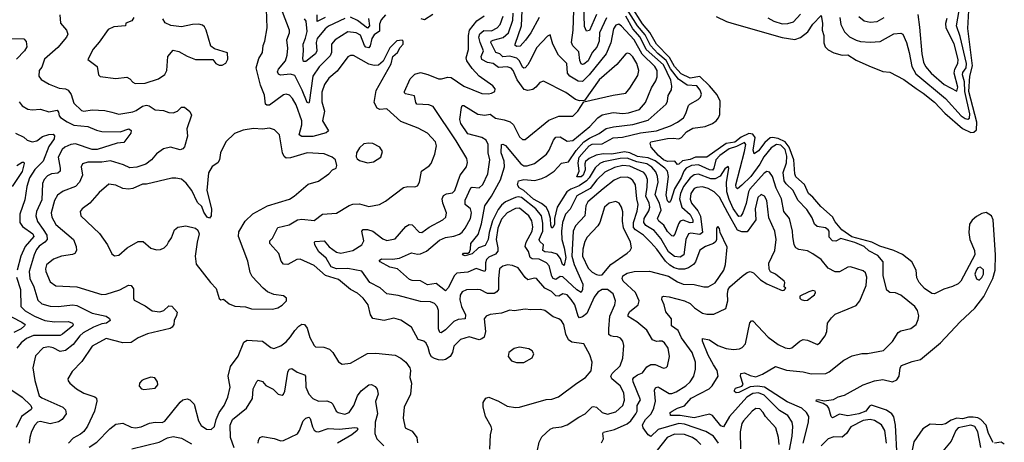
# Model space of a CAD drawing. Extents: x 2143765 to 2212931, y 878955 to 1017455.
# Tile 10 of 256: x 2152546 to 2159595, y 885991 to 889019. Entities that reach past the tile are written whole.
import ezdxf

# ---------------------------------------------------------------- set-up
doc = ezdxf.new("R2010")
doc.units = 0

msp = doc.modelspace()

# ---------------------------------------------------------------- linework, layer by layer
at = {"layer": '0CON20XD'}
for points in [[(2155912.1, 885942.1), (2155917.5, 886045), (2155927.1, 886085), (2155921.4, 886105), (2155880.9, 886175), (2155863.6, 886245), (2155864.5, 886275.5), (2155882.4, 886307.6), (2155905, 886315.5), (2155975, 886286.7), (2156035, 886251.1), (2156095, 886240), (2156125, 886243.6), (2156315, 886296.9), (2156355, 886299.4), (2156403.7, 886316.3), (2156533.8, 886413.8), (2156597.5, 886455), (2156636.3, 886503.7), (2156645.7, 886565.7), (2156627.2, 886617.2), (2156585, 886695.8), (2156498.5, 886708.5), (2156474.7, 886724.7), (2156455.9, 886765), (2156441.1, 886835), (2156425, 886862), (2156406.7, 886875), (2156365, 886890), (2156305, 886934.4), (2156275, 886943.6), (2156205, 886940), (2156165, 886944.4), (2156085, 886932), (2156055, 886937.1), (2155995, 886917.5), (2155915, 886906.9), (2155885, 886894.2), (2155871.9, 886875), (2155881.2, 886785), (2155870.4, 886745), (2155855, 886732), (2155835, 886726), (2155763.7, 886746.3), (2155702.7, 886727.3), (2155655, 886679.2), (2155643.8, 886635), (2155627.5, 886605), (2155595, 886583.8), (2155575, 886578.9), (2155545, 886582), (2155515, 886590.8), (2155495, 886604.4), (2155481.8, 886625), (2155470.9, 886670.9), (2155455, 886702.5), (2155440, 886715), (2155398.8, 886728.8), (2155351.2, 886815), (2155275.5, 886865.5), (2155225, 886880), (2155155, 886864.5), (2155075, 886877.8), (2155057.1, 886905), (2155041.1, 886975), (2155004.5, 887025), (2154965, 887058.8), (2154914.2, 887085), (2154827.7, 887157.7), (2154736.1, 887186.1), (2154655, 887258.1), (2154555, 887302.9), (2154529.8, 887300.2), (2154465, 887264.5), (2154435, 887267.1), (2154417.9, 887287.9), (2154400.9, 887345), (2154336.9, 887415), (2154338.1, 887435), (2154356.5, 887453.5), (2154395, 887530.4), (2154475, 887550.4), (2154534.2, 887585.8), (2154565, 887590.3), (2154655, 887580.6), (2154713, 887627), (2154815, 887632.9), (2154905, 887688.9), (2154932, 887698), (2154979.1, 887699.1), (2155045, 887681.9), (2155122.5, 887695), (2155165, 887719.2), (2155293.2, 887816.8), (2155325, 887822.9), (2155375, 887821.2), (2155395, 887828.8), (2155409.4, 887855), (2155422, 887935), (2155477.4, 887972.6), (2155490.9, 887989.1), (2155517.8, 888055), (2155530.9, 888115), (2155523.6, 888145), (2155465, 888206.7), (2155398.9, 888241.1), (2155275, 888290.5), (2155175, 888379.4), (2155125, 888375.7), (2155104.3, 888384.3), (2155082.9, 888425), (2155097, 888513), (2155205, 888702.5), (2155217.5, 888755), (2155250, 888785), (2155269.5, 888820.5), (2155292.5, 888845), (2155292.5, 888865), (2155285, 888872.5), (2155245, 888867.5), (2155195, 888818.8), (2155148.8, 888721.2), (2155115.6, 888694.4), (2155085, 888691.5), (2155045, 888701.5), (2154935, 888763.1), (2154915, 888763.3), (2154895, 888752.2), (2154818.6, 888651.4), (2154760.3, 888599.7), (2154728.1, 888555), (2154709, 888501), (2154708.1, 888431.9), (2154729.5, 888365), (2154714.7, 888295), (2154757.3, 888222.7), (2154741.3, 888208.7), (2154645, 888182.8), (2154565, 888182.8), (2154546.5, 888195), (2154566.2, 888265), (2154565.3, 888295), (2154525, 888408.9), (2154499.1, 888455), (2154477.4, 888477.4), (2154455, 888484.5), (2154435, 888480), (2154335, 888406.4), (2154316.4, 888406.4), (2154306.9, 888415), (2154298.1, 888478.1), (2154269.6, 888549.6), (2154238.7, 888675), (2154258.5, 888741.5), (2154284.4, 888785), (2154288.5, 888835), (2154301.1, 888865), (2154318.7, 888961.3), (2154312.5, 889095)], [(2155165.6, 889054.4), (2155135, 889018.5), (2155122.8, 888987.2), (2155122.4, 888937.6), (2155085, 888910.6), (2155066.1, 888885), (2155055, 888831.2), (2155045, 888818.2), (2155025, 888823.5), (2155015, 888834.1), (2154985, 888908.2), (2154955, 888925.9), (2154895, 888931.6), (2154804.8, 888875.2), (2154778.5, 888845), (2154779.2, 888785), (2154770, 888760), (2154689, 888681), (2154645.3, 888615), (2154618.1, 888425), (2154615, 888420), (2154603.6, 888426.4), (2154568.9, 888515), (2154515, 888618.9), (2154485, 888629.5), (2154412.6, 888622.6), (2154398.3, 888628.3), (2154391.1, 888645), (2154398.9, 888665), (2154449.1, 888725), (2154462.2, 888765), (2154465.3, 888815), (2154458, 888875), (2154477.3, 888925), (2154478.2, 888945), (2154427.9, 889075)], [(2157098.5, 886381.5), (2157115, 886387.7), (2157125, 886384.5), (2157195, 886340), (2157215, 886340.7), (2157245, 886352.2), (2157315, 886395.4), (2157346.4, 886423.7), (2157373.3, 886465), (2157384.5, 886515), (2157383.6, 886566.4), (2157360.4, 886635), (2157285, 886739.5), (2157261.2, 886791.2), (2157213.6, 886825), (2157212.1, 886875), (2157172.5, 886925), (2157160.6, 886975), (2157142.5, 887015), (2157145, 887032.5), (2157155, 887037.5), (2157195, 887034.3), (2157305, 887004.7), (2157345, 886986.2), (2157377.5, 886955), (2157435, 886916.9), (2157465, 886908.2), (2157515, 886910), (2157601.1, 886948.9), (2157616.5, 887005), (2157612.7, 887055), (2157617.9, 887085), (2157628.9, 887105), (2157664.7, 887135.3), (2157717.4, 887182.6), (2157755, 887208), (2157775, 887213.8), (2157800, 887205), (2157850, 887155), (2157895, 887126.2), (2158005, 887080), (2158018.3, 887081.7), (2158030, 887095), (2158020, 887105), (2158023.3, 887135), (2158018, 887145), (2157956.7, 887195), (2157922.2, 887212.2), (2157910.9, 887230.9), (2157909.5, 887275), (2157953.1, 887365), (2157962.5, 887445), (2157951.2, 887505), (2157909.8, 887599.8), (2157895.4, 887724.6), (2157878.1, 887755), (2157855, 887765.6), (2157831.2, 887745), (2157812, 887665), (2157816.8, 887585), (2157755, 887499.7), (2157715, 887499.6), (2157685, 887511.9), (2157615.8, 887635), (2157555, 887748.2), (2157518.5, 887785), (2157475, 887808.9), (2157435, 887821.1), (2157395, 887818), (2157375, 887808.9), (2157349.7, 887775), (2157345, 887733.8), (2157355.9, 887705), (2157400.5, 887650.5), (2157420.5, 887610.5), (2157435.2, 887495), (2157415, 887481.2), (2157351.3, 887488.7), (2157335, 887484.6), (2157314.8, 887445), (2157300, 887335), (2157275, 887318.4), (2157235, 887323.4), (2157191.3, 887355), (2157135, 887452.5), (2157088.8, 887508.8), (2157028.7, 887545), (2157014.3, 887565), (2157016, 887595), (2157050.7, 887649.3), (2157057.9, 887675), (2157052.1, 887705), (2157028.7, 887755), (2157038.6, 887818.6), (2157040.7, 887875), (2157029, 887905), (2157013.5, 887925), (2156915, 887970.5), (2156865, 887974.8), (2156805, 887960.7), (2156735, 887925.7), (2156679.1, 887870.9), (2156629.5, 887810.5), (2156533.8, 887756.2), (2156487.3, 887662.7), (2156454.2, 887625.8), (2156431.8, 887565), (2156424, 887505), (2156427.5, 887445), (2156444.9, 887385), (2156455.9, 887314.2), (2156445, 887257.1), (2156431.2, 887265), (2156418.8, 887308.8), (2156395, 887338), (2156355, 887351.7), (2156305, 887354.8), (2156291.8, 887365), (2156295.3, 887405), (2156269.6, 887429.6), (2156265.3, 887445), (2156290.3, 887505), (2156292, 887562), (2156281.1, 887615), (2156242.2, 887665), (2156137.6, 887745), (2156115, 887750.3), (2156095, 887745.4), (2156025, 887714.8), (2155995, 887690.5), (2155970.4, 887659.6), (2155931, 887579), (2155906.5, 887493.5), (2155900.3, 887445), (2155878.7, 887401.3), (2155831.4, 887385), (2155785, 887341.9), (2155735, 887328), (2155716.7, 887335), (2155724.5, 887345.5), (2155755, 887346.7), (2155766.1, 887353.9), (2155774.2, 887375), (2155775.4, 887415), (2155828.7, 887481.3), (2155853.4, 887556.6), (2155876.5, 887685), (2155924.6, 887755.4), (2155989.3, 887870.7), (2156016.8, 887965), (2156013.7, 888005), (2155993.5, 888065), (2155995.4, 888124.6), (2156005, 888128.5), (2156025, 888117.7), (2156135, 887986.7), (2156155, 887972), (2156178.9, 887971.1), (2156232.3, 887987.7), (2156317.8, 888055), (2156337.7, 888085), (2156368, 888155), (2156385, 888177.1), (2156415, 888180.7), (2156465, 888149.7), (2156505, 888153.8), (2156627.8, 888255), (2156685, 888316.7), (2156715, 888337.5), (2156795, 888353.8), (2156865, 888347.6), (2156905, 888350.8), (2156983.3, 888376.7), (2157025.4, 888425), (2157068.2, 888531.8), (2157099.4, 888580.6), (2157110.5, 888609.5), (2157108.7, 888655), (2157092, 888685), (2157002.8, 888772.8), (2156945, 888873.8), (2156855, 888973.1), (2156835, 888986.1), (2156815, 888980), (2156797.6, 888955), (2156777.1, 888852.9), (2156745.8, 888774.2), (2156623.8, 888625), (2156575, 888576.7), (2156545, 888577.8), (2156485.8, 888615.8), (2156467.5, 888635), (2156462.1, 888705), (2156404.5, 888765), (2156362.2, 888845), (2156345, 888911.2), (2156325, 888900.8), (2156245, 888818.2), (2156206.6, 888735), (2156185, 888695.4), (2156165, 888673.5), (2156155, 888670.9), (2156145, 888680), (2156125.4, 888725.4), (2156105, 888744.3), (2156055, 888758.3), (2156005, 888754.3), (2155983.8, 888775), (2155955, 888785.4), (2155919, 888855), (2155921.2, 888865), (2155935, 888873.3), (2156007.5, 888892.5), (2156045, 888926.1), (2156076.2, 889015), (2156078.3, 889065)], [(2156264.8, 889035), (2156205, 888925.8), (2156167, 888873), (2156129.2, 888830.8), (2156105, 888826.5), (2156093.3, 888835), (2156092.2, 888845), (2156137.5, 888975), (2156142.6, 889085)], [(2156746.5, 889033.5), (2156697.7, 888925), (2156694.8, 888865), (2156678.4, 888821.6), (2156645, 888783.8), (2156615, 888725.3), (2156585, 888701.3), (2156575, 888697.9), (2156565, 888703.1), (2156556.6, 888726.6), (2156549.4, 888789.4), (2156505, 888831.8), (2156497.2, 888855), (2156508.2, 888945), (2156512.5, 889085)], [(2158154.7, 885985), (2158193.9, 886135), (2158196.5, 886175), (2158180, 886205), (2158145, 886235.2), (2158040.5, 886280.5), (2157877.1, 886387.1), (2157827, 886393), (2157775, 886388.3), (2157695, 886346.8), (2157675, 886344.7), (2157664.6, 886355), (2157662.7, 886365), (2157670.8, 886379.2), (2157717, 886393), (2157724.5, 886405), (2157707.1, 886465), (2157710, 886485), (2157735, 886489.1), (2157775, 886470.3), (2157815, 886461.1), (2157865, 886480.5), (2157955.8, 886534.2), (2158035, 886507.2), (2158155, 886496.5), (2158212.4, 886482.4), (2158316.7, 886485), (2158340.8, 886495), (2158445, 886580.6), (2158505, 886610), (2158575, 886627.5), (2158615, 886627.5), (2158731.2, 886648.8), (2158795, 886712.5), (2158835, 886778.6), (2158855, 886790), (2158925, 886805.7), (2158962.9, 886835), (2158979.5, 886870.5), (2158982.8, 886897.2), (2158972.7, 886935), (2158955, 886963.5), (2158855, 887046.2), (2158815, 887062.2), (2158775, 887065.7), (2158755, 887081.2), (2158726.7, 887185), (2158728.4, 887285), (2158689.6, 887329.6), (2158625, 887362.9), (2158590.7, 887395), (2158525, 887422.9), (2158425, 887450.3), (2158388.5, 887431.5), (2158365, 887434.3), (2158342, 887462), (2158341.1, 887505), (2158335, 887514.2), (2158315, 887528.6), (2158255, 887538.1), (2158235, 887554.2), (2158219.1, 887599.1), (2158180.4, 887660.4), (2158116.4, 887726.4), (2158082.8, 887795), (2158033.7, 887843.7), (2158020, 887865), (2158012.7, 887925), (2158035, 887992.5), (2158037.7, 888042.3), (2158025, 888090), (2157995, 888121.1), (2157965, 888124.8), (2157925, 888102.2), (2157872.4, 888037.6), (2157844.8, 887985), (2157779.5, 887895), (2157716.4, 887833.6), (2157685, 887807.5), (2157675, 887817.5), (2157672.4, 887835), (2157735.9, 888075.9), (2157744.1, 888125), (2157735, 888139.6), (2157678.7, 888111.3), (2157625, 888092.9), (2157559.2, 888045), (2157530.2, 888015), (2157515.7, 887955), (2157505, 887941), (2157485, 887942.7), (2157405, 887980.3), (2157355, 887974.2), (2157316.8, 887955), (2157301.5, 887935), (2157281.7, 887885), (2157232.8, 887807.2), (2157207.4, 887722.6), (2157195, 887709.5), (2157185, 887721.1), (2157173.1, 887765), (2157192, 887895), (2157183, 887933), (2157164.4, 887954.4), (2157095, 888007.6), (2157045, 888030), (2157005, 888034.2), (2156969.3, 888039.3), (2156915, 888064.9), (2156875, 888072.5), (2156785, 888054.9), (2156722.9, 888057.1), (2156672.3, 888047.7), (2156624.2, 888025.8), (2156597.5, 888002.5), (2156592.7, 887987.3), (2156595, 887943.3), (2156580.7, 887905), (2156565, 887894.4), (2156533.6, 887893.6), (2156550.4, 887935), (2156544.8, 887994.8), (2156551.7, 888035), (2156624, 888115), (2156645, 888126.2), (2156715, 888128.7), (2156795, 888173.4), (2156861.4, 888178.6), (2156990.6, 888209.4), (2157105, 888223.2), (2157205, 888259.2), (2157254.4, 888285.6), (2157298.8, 888315), (2157315, 888346.2), (2157335, 888403.8), (2157344.4, 888415), (2157402.7, 888447.3), (2157419.5, 888465), (2157426.1, 888485), (2157417.8, 888515), (2157395, 888544.6), (2157325, 888549.8), (2157262.8, 888592.8), (2157206, 888666), (2157175, 888727.4), (2157115, 888775.9), (2157061.6, 888835), (2157025, 888910.7), (2156969.3, 888975), (2156895, 889093.3)], [(2156675, 889057.3), (2156625, 888942.5), (2156605, 888936.7), (2156590.8, 888970.8), (2156584.8, 889125)], [(2158805, 887365.4), (2158705, 887397.3), (2158646, 887426), (2158503, 887463), (2158432.5, 887512.5), (2158385, 887571.3), (2158365.7, 887605.7), (2158280.6, 887680.6), (2158225, 887747), (2158192.4, 887775), (2158165, 887837.4), (2158102.9, 887892.9), (2158095.7, 887915), (2158088.7, 888015), (2158053.7, 888105), (2158025, 888144.7), (2157975, 888168.5), (2157935, 888175.8), (2157918.3, 888171.7), (2157881.2, 888138.8), (2157835, 888079.1), (2157805, 888058.6), (2157797, 888085), (2157812.5, 888175), (2157795, 888199.3), (2157765, 888204.3), (2157712.3, 888177.7), (2157665, 888140.8), (2157605, 888131.5), (2157465, 888033.7), (2157385, 888033.2), (2157345, 888018.1), (2157291.7, 888008.3), (2157265, 887983.9), (2157255, 887981.9), (2157235.3, 888005.3), (2157185, 888003.2), (2157156.1, 888015), (2157120.3, 888045), (2157067.5, 888105), (2157058.6, 888135), (2157064.8, 888145.2), (2157185, 888168), (2157225, 888171.1), (2157265, 888165.9), (2157285, 888176.2), (2157320.8, 888215), (2157365, 888242.6), (2157454.2, 888255), (2157505.5, 888275), (2157531.1, 888295), (2157548.5, 888315), (2157559.5, 888340.5), (2157561.3, 888435), (2157540.1, 888480.1), (2157485, 888545.2), (2157415, 888613.3), (2157345, 888600), (2157282.2, 888632.2), (2157235.1, 888685), (2157197.8, 888747.8), (2157104.9, 888845), (2157058.2, 888928.2), (2157005, 888988.8), (2156925, 889114.5)], [(2157532.9, 889042.9), (2157606.8, 889006.8), (2157644.7, 888995.3), (2158005, 888892.4), (2158095, 888878.1), (2158137.1, 888892.9), (2158187.7, 888932.3), (2158225, 888988.1), (2158285, 889050), (2158293.6, 888995), (2158291.1, 888945), (2158303.6, 888905), (2158303.7, 888853.7), (2158312.2, 888825), (2158333.1, 888803.1), (2158375, 888782), (2158435, 888764.6), (2158475, 888767.8), (2158535, 888730.4), (2158625, 888688.1), (2158725, 888648.1), (2158775, 888644.3), (2158875, 888590.9), (2158964.1, 888525.9), (2159014, 888494), (2159095, 888429.3), (2159168.7, 888348.7), (2159295, 888240.6), (2159355, 888211.7), (2159377, 888213), (2159395, 888230.8), (2159398.4, 888285), (2159342.2, 888505), (2159347.9, 888615), (2159367.6, 888687.6), (2159333.1, 888956.9), (2159340.9, 889085)], [(2158416.5, 889035), (2158425.3, 888985), (2158451.7, 888931.7), (2158487.6, 888897.6), (2158535, 888871.8), (2158565, 888863.9), (2158635, 888859.2), (2158705.9, 888864.1), (2158805, 888918.1), (2158855, 888922.9), (2158867.5, 888915), (2158895.8, 888855.8), (2158913.6, 888785), (2158932, 888685), (2158961.2, 888631.2), (2159173.7, 888453.7), (2159285, 888329.8), (2159315, 888310.2), (2159335, 888306.9), (2159345, 888312.9), (2159347.6, 888345), (2159313.1, 888505), (2159311.1, 888575), (2159294.6, 888625), (2159298.3, 888641.7), (2159321.9, 888675), (2159323.6, 888705), (2159278.7, 888898.7), (2159251.7, 888975), (2159270.8, 889085)], [(2152834, 889055), (2152838.8, 888995), (2152882.5, 888945), (2152890, 888915), (2152880.8, 888895), (2152820.1, 888819.9), (2152725, 888735.6), (2152705, 888678.8), (2152686, 888655), (2152684, 888615), (2152700.9, 888590.9), (2152757.3, 888557.3), (2152828.8, 888528.8), (2152875, 888523.8), (2152894.1, 888514.1), (2152914.2, 888484.2), (2152935, 888422.2), (2152988.5, 888368.5), (2153005, 888362.9), (2153065, 888372.8), (2153155, 888368.5), (2153206.3, 888356.3), (2153255, 888342.7), (2153355, 888360), (2153380.3, 888369.7), (2153425, 888400.8), (2153455, 888407.9), (2153472.6, 888402.6), (2153515, 888373.6), (2153575, 888368.2), (2153615, 888354.5), (2153645, 888352.1), (2153675.4, 888364.6), (2153705, 888392), (2153725, 888392.5), (2153765, 888362), (2153775.7, 888335), (2153743.4, 888236.6), (2153746.9, 888185), (2153725, 888108.8), (2153715, 888094.2), (2153695, 888086.9), (2153625, 888105.6), (2153575, 888092.9), (2153525, 888059.2), (2153490.8, 888015), (2153450, 887985), (2153385, 887962.3), (2153335, 887958.8), (2153289.9, 887979.9), (2153197.4, 888007.4), (2153135, 887999.1), (2153035, 887997.9), (2152995, 887985.7), (2152987.1, 887965), (2152995.6, 887905), (2152974.7, 887855.3), (2152945, 887823.8), (2152858.3, 887791.7), (2152817, 887763), (2152795, 887724.2), (2152770.6, 887635), (2152776.7, 887605), (2152805, 887550.8), (2152931.4, 887445), (2152950, 887395), (2152952, 887365), (2152941.2, 887345), (2152925, 887335.7), (2152845, 887324.5), (2152787.3, 887302.7), (2152738.3, 887261.7), (2152730.8, 887235), (2152733.8, 887215), (2152765, 887140.8), (2152805, 887112.5), (2152955, 887105.5), (2153135, 887050), (2153165, 887052.9), (2153264.2, 887084.2), (2153325, 887118), (2153345, 887113.8), (2153361.7, 887091.7), (2153360, 887025), (2153365, 887008.8), (2153445, 886969.2), (2153495, 886932.9), (2153550, 886925), (2153577.5, 886935), (2153615, 886970), (2153635, 886966.7), (2153673.6, 886923.6), (2153669.5, 886900.5), (2153651.2, 886865), (2153650, 886835), (2153638.8, 886815), (2153624.3, 886805.7), (2153460.9, 886769.1), (2153395, 886738.5), (2153345, 886706.5), (2153285, 886704.4), (2153165, 886734.2), (2153065, 886679.2), (2152989.9, 886570.1), (2152920.9, 886499.1), (2152891.4, 886445), (2152892.4, 886432.4), (2152904, 886415), (2152953.1, 886373.1), (2153005, 886343.5), (2153085, 886317.8), (2153096.2, 886306.2), (2153098.5, 886285), (2153082.8, 886215), (2153032.6, 886107.4), (2153005, 886069.2), (2152981.2, 886048.8), (2152928.9, 886021.1), (2152895, 885984.3)], [(2153364, 889035), (2153348.7, 889011.3), (2153306.7, 888995), (2153302.5, 888975), (2153220.8, 888969.2), (2153179.8, 888950.2), (2153115, 888857.5), (2153071.1, 888808.9), (2153033.3, 888735), (2153101.4, 888685), (2153110, 888625), (2153121.2, 888611.2), (2153235, 888596.9), (2153313, 888607), (2153335, 888595.7), (2153355, 888572.5), (2153372.6, 888562.6)], [(2153372.6, 888562.6), (2153445, 888563.3), (2153540, 888595), (2153585, 888626), (2153599.4, 888655), (2153606.7, 888755), (2153645, 888800), (2153685, 888792.5), (2153745, 888758), (2153805, 888734), (2153930, 888735), (2153950, 888705), (2153975, 888694), (2153996.4, 888693.6), (2154023, 888707), (2154036.1, 888736.1), (2154033, 888783), (2153941.2, 888811.2), (2153915, 888830), (2153881.4, 888945), (2153868.8, 888968.8), (2153855, 888980), (2153827.6, 888987.6), (2153784.5, 888985.5), (2153705, 888968.6), (2153628.3, 888978.3), (2153586.8, 888996.8), (2153570.6, 889025)], [(2154875, 889028.9), (2154755.9, 888974.1), (2154732.4, 888955), (2154676.7, 888885), (2154668.6, 888855), (2154672.6, 888795), (2154663.1, 888775), (2154595, 888719.5), (2154578.9, 888718.9), (2154572.2, 888742.2), (2154578.4, 888795), (2154575.3, 888845), (2154592, 888888), (2154604.1, 888935), (2154598.2, 889008.2), (2154585.8, 889025.8)], [(2156253.3, 885935), (2156265, 885992.2), (2156285, 886030.8), (2156345, 886085.7), (2156365, 886095.5), (2156425, 886101.1), (2156465, 886117.1), (2156548, 886172), (2156595, 886194.3), (2156645, 886244.4), (2156655, 886247.8), (2156675, 886241.8), (2156715.3, 886205.3), (2156755, 886192.9), (2156815, 886210.4), (2156863.6, 886255), (2156876.6, 886293.4), (2156870.7, 886345), (2156845.3, 886395), (2156785.4, 886445), (2156779.1, 886465), (2156787.7, 886485), (2156845, 886538.8), (2156862.9, 886595), (2156871.1, 886685), (2156864.3, 886715), (2156847.7, 886737.7), (2156825, 886747.3), (2156795, 886749.2), (2156775, 886752.9), (2156765, 886762.5), (2156763.5, 886805), (2156772.1, 886895), (2156807.3, 886975), (2156812.3, 887005), (2156794, 887054), (2156755, 887086), (2156715, 887085.8), (2156685, 887065.8), (2156659.8, 887030.2), (2156605.3, 886915), (2156575, 886889.6), (2156555, 886883.1), (2156545, 886896), (2156521.1, 886975), (2156495, 887015.4), (2156465, 887047.3), (2156435, 887055.3), (2156405, 887039.3), (2156385, 887039.6), (2156352.3, 887072.3), (2156305.2, 887095.2), (2156245, 887164.2), (2156232.7, 887167.3), (2156185, 887155.8), (2156165, 887172.5), (2156115, 887241.5), (2156075, 887258.8), (2156038.3, 887261.7), (2156005, 887252.2), (2155981.9, 887235), (2155973.3, 887165), (2155973, 887087), (2155961.7, 887068.3), (2155941.9, 887058.1), (2155895, 887057.4), (2155845, 887084.6), (2155825, 887087.2), (2155745, 887082.8), (2155715, 887069.2), (2155699.4, 887045), (2155698.1, 887011.9), (2155708.8, 886965), (2155738.9, 886905), (2155736.5, 886875), (2155685, 886870.7), (2155655, 886857.4), (2155595, 886796.1), (2155564.5, 886774.5), (2155555, 886778), (2155544.7, 886805), (2155544.3, 886935), (2155534.8, 886964.8), (2155515, 886986.4), (2155487.1, 886997.1), (2155415, 886999.5), (2155255, 887042.6), (2155175, 887053.9), (2155127.8, 887097.8), (2155053.5, 887135), (2154995, 887217.1), (2154895, 887237.4), (2154814.4, 887235), (2154775, 887247.3), (2154740.5, 887310.5), (2154687.2, 887355), (2154658.5, 887405), (2154655.8, 887424.2), (2154660.9, 887429.1), (2154725, 887434.4), (2154761, 887391), (2154815, 887354.1), (2154845, 887345.3), (2154930, 887365), (2154995.5, 887405), (2155009.6, 887435), (2154994.5, 887505), (2155005, 887516.9), (2155035, 887516.2), (2155074.8, 887504.8), (2155145, 887448.5), (2155175, 887436.5), (2155235, 887450), (2155311.5, 887538.5), (2155335, 887552.5), (2155355, 887548.6), (2155405, 887495.7), (2155425, 887495.6), (2155476.9, 887533.1), (2155575.7, 887585), (2155596.9, 887605), (2155601.1, 887635), (2155575.3, 887705), (2155571.5, 887735), (2155579.7, 887760.3), (2155602.3, 887772.3), (2155645, 887777.8), (2155661.8, 887795), (2155700.4, 887905), (2155744.3, 887965), (2155751.1, 887995), (2155746.9, 888025), (2155670.9, 888150.9), (2155506.3, 888396.3), (2155475, 888410), (2155390, 888415), (2155381.1, 888425), (2155373.2, 888473.2), (2155308.9, 888488.9), (2155300.8, 888495), (2155300, 888505), (2155341.8, 888595), (2155375, 888630), (2155415, 888640.4), (2155467.4, 888627.4), (2155545, 888595.3), (2155565, 888594.6), (2155611.7, 888608.3), (2155636.2, 888606.2), (2155725, 888543.8), (2155855, 888490.6), (2155902.3, 888487.7), (2155925, 888493.8), (2155947.5, 888505), (2155950, 888525), (2155933.8, 888545), (2155835, 888614.3), (2155785, 888669.2), (2155747.5, 888725), (2155742.9, 888745), (2155760, 888805), (2155759.1, 888905), (2155767.5, 888945), (2155818.3, 889011.7), (2155872.4, 889047.6)], [(2154733.1, 889035), (2154675, 889007.5), (2154676.6, 889055)], [(2155042.2, 889027.8), (2155049.4, 888975), (2155035, 888958.2), (2154965, 889014.4), (2154915, 889037.6)], [(2156723.5, 887806.5), (2156612.5, 887715), (2156598.9, 887685), (2156590.9, 887615), (2156525, 887542.5), (2156508.9, 887505), (2156499, 887325), (2156514.8, 887265), (2156577, 887125), (2156574.8, 887085.2), (2156565, 887064.5), (2156535, 887084.8), (2156435, 887175.7), (2156415, 887179.4), (2156385, 887157.2), (2156364.9, 887164.9), (2156355, 887180.6), (2156335.8, 887255.8), (2156316.6, 887276.6), (2156264, 887304), (2156215, 887306.7), (2156201.1, 887315), (2156187.8, 887357.8), (2156164.8, 887395), (2156173.2, 887425), (2156213.8, 887505), (2156218.6, 887535), (2156211.5, 887578.5), (2156190.9, 887615), (2156125, 887667.9), (2156095, 887666.3), (2156035, 887635.7), (2155995, 887590.6), (2155968.2, 887525), (2155956.7, 887445), (2155970.3, 887385), (2155968.4, 887361.6), (2155951.6, 887338.4), (2155905, 887317.1), (2155888.9, 887301.1), (2155881.9, 887278.1), (2155881.7, 887228.3), (2155875.5, 887215), (2155815, 887237.3), (2155755, 887211.2), (2155675, 887203.6), (2155655.7, 887184.3), (2155615, 887100), (2155595, 887076.2), (2155528.5, 887128.5), (2155465, 887119.1), (2155415, 887147.3), (2155355, 887150), (2155336.5, 887156.5), (2155250.9, 887235), (2155194.9, 887244.9), (2155125.8, 887285), (2155120, 887295), (2155136.7, 887305), (2155215, 887303.5), (2155265, 887310), (2155352.2, 887347.8), (2155395, 887338.2), (2155415, 887342), (2155458.2, 887361.8), (2155550.5, 887439.5), (2155595, 887459.5), (2155655, 887468.6), (2155695, 887483.6), (2155715, 887497.5), (2155735.9, 887525), (2155772.8, 887595), (2155780.6, 887635), (2155774.7, 887665), (2155735.7, 887695.7), (2155736.1, 887725), (2155775, 887814.5), (2155785, 887819.6), (2155834.7, 887815.3), (2155862, 887838), (2155896.9, 887915), (2155911.4, 888015), (2155899.7, 888065), (2155900, 888125), (2155885.3, 888155), (2155855, 888175.6), (2155755, 888200.5), (2155704.8, 888274.8), (2155697.1, 888305), (2155708.8, 888391.2), (2155715, 888403.3), (2155725, 888404.2), (2155825, 888342.9), (2155875, 888334.1), (2155915, 888341.4), (2155953.3, 888313.3), (2156015, 888302.9), (2156058, 888288), (2156082, 888265), (2156125, 888180), (2156145, 888161.2), (2156165, 888161.2), (2156335, 888300), (2156405, 888327.8), (2156505, 888328.6), (2156540.8, 888365), (2156585, 888430), (2156795, 888478.5), (2156885, 888493.3), (2156915, 888528.6), (2156971.7, 888618.3), (2156978.5, 888655), (2156965.4, 888705), (2156935, 888753.3), (2156913.8, 888775), (2156895, 888780), (2156885, 888775.6), (2156821.1, 888698.9), (2156695, 888587.3), (2156588.8, 888441.2), (2156555, 888436.9), (2156525, 888447.8), (2156455, 888497.3), (2156295, 888580), (2156269.8, 888570.2), (2156241.8, 888535), (2156220.7, 888519.2), (2156185, 888512.1), (2156158.8, 888518.8), (2156107.2, 888587.2), (2156078.8, 888655), (2156065, 888671.6), (2156035, 888680.5), (2155975, 888676.1), (2155935.1, 888705.1), (2155895, 888713.4), (2155854.7, 888735), (2155848.9, 888755), (2155867.2, 888797.2), (2155843.3, 888855), (2155832.5, 888895), (2155841, 888919), (2155868.4, 888941.6), (2155925, 888938.9), (2155965, 888960), (2155986.3, 888985), (2156006.5, 889045)], [(2155505, 889056.2), (2155445, 889018.9), (2155420, 889025)], [(2158056.1, 885933.9), (2158075.2, 886035), (2158081.4, 886105), (2158075.9, 886135), (2158045, 886182), (2157985, 886219.1), (2157875, 886329.1), (2157835, 886346.5), (2157795, 886341.6), (2157751.4, 886315), (2157628, 886175), (2157585, 886102.9), (2157565, 886110), (2157505, 886183.1), (2157485, 886193.6), (2157375, 886166), (2157275, 886183.5), (2157204.3, 886184.3), (2157203.5, 886205), (2157216.5, 886215), (2157255, 886236.8), (2157305, 886253.3), (2157352.3, 886307.7), (2157481.2, 886375), (2157502.8, 886395), (2157545.4, 886465), (2157539.7, 886505), (2157513, 886547), (2157474.7, 886615), (2157435, 886716.7), (2157435, 886736), (2157485, 886725.5), (2157545, 886685.4), (2157605, 886662.5), (2157656.8, 886656.8), (2157699.3, 886660.7), (2157719.3, 886670.7), (2157743.4, 886696.6), (2157772.8, 886847.2), (2157785, 886862), (2157795, 886862), (2157903.5, 886743.5), (2157975, 886692.1), (2158025, 886667.1), (2158055, 886662.9), (2158075, 886668.6), (2158130, 886715), (2158155, 886727.1), (2158185, 886723.1), (2158257.1, 886692.9), (2158275, 886703.3), (2158313.5, 886755), (2158325.4, 886785), (2158330, 886845), (2158356.9, 886883.1), (2158385, 886910), (2158477.7, 886947.7), (2158535, 886972.5), (2158561.4, 887005), (2158605.9, 887115), (2158611.8, 887175), (2158601.4, 887205), (2158585, 887218.9), (2158495, 887248.6), (2158475, 887245.8), (2158415, 887211.9), (2158385, 887211.5), (2158335, 887238.1), (2158285, 887300.5), (2158225, 887342.1), (2158185, 887362.7), (2158125, 887371.8), (2158101.9, 887385), (2158091.2, 887405), (2158080, 887465), (2158079.5, 887505), (2158058, 887595), (2158016.8, 887645), (2158000.6, 887735), (2157961.2, 887811.2), (2157935, 887896.9), (2157915, 887926.9), (2157895, 887930.8), (2157875, 887919.7), (2157773.1, 887805), (2157762.8, 887785), (2157746.9, 887703.1), (2157722.9, 887635), (2157708.3, 887611.7), (2157695, 887609.7), (2157655, 887666.6), (2157625, 887730), (2157608.6, 887785), (2157607.3, 887855), (2157622, 887952), (2157617.7, 887967.7), (2157595, 887950.8), (2157562, 887898), (2157525, 887879.2), (2157495, 887878.9), (2157405, 887911.3), (2157375, 887908.8), (2157345, 887886.7), (2157298.6, 887825), (2157275.8, 887775), (2157268.9, 887735), (2157286, 887675), (2157345, 887624), (2157365.2, 887585), (2157364.2, 887565.8), (2157345, 887562.8), (2157295, 887582), (2157275, 887576.4), (2157262.8, 887557.2), (2157236.9, 887483.1), (2157225, 887468.6), (2157215, 887470), (2157185, 887501.1), (2157157.6, 887547.6), (2157122.7, 887575), (2157111.6, 887595), (2157137.5, 887655), (2157126.2, 887705), (2157095.9, 887765), (2157116.8, 887855), (2157113, 887895), (2157099.7, 887929.7), (2157072.6, 887962.5), (2157035, 887986.5), (2156965, 888001.5), (2156895, 888026.6), (2156845, 888023.7), (2156725, 888000.1), (2156700.5, 887989.5), (2156665, 887957.8), (2156623.5, 887885), (2156605, 887863.5), (2156552.3, 887827.7), (2156492, 887805), (2156462.2, 887785), (2156392.8, 887675), (2156375.9, 887595), (2156373.8, 887555), (2156365, 887533.3), (2156355, 887525.7), (2156347.8, 887547.8), (2156347.2, 887595), (2156331.8, 887645), (2156315, 887675.7), (2156282.7, 887702.7), (2156225, 887734.3), (2156155, 887794.2), (2156121.5, 887815), (2156110.6, 887835), (2156117.7, 887865), (2156155, 887875.2), (2156235, 887868.2), (2156285, 887880.7), (2156315, 887895.3), (2156371.6, 887935), (2156425, 887991.9), (2156475, 888000), (2156528.8, 888081.2), (2156584.4, 888145), (2156625, 888171.2), (2156695.7, 888204.3), (2156745, 888238.8), (2156797.6, 888252.4), (2156935, 888269.4), (2157045, 888300), (2157173.3, 888415), (2157182.9, 888435), (2157189.1, 888475), (2157213.4, 888516.6), (2157216, 888544), (2157207.4, 888585), (2157154.3, 888695), (2157031.4, 888805), (2156988.9, 888895), (2156935.1, 888955), (2156885, 889044.8)], [(2157902.6, 889032.6), (2157945, 889008.9), (2158005, 888989.2), (2158045, 888991.6), (2158085, 889003.9), (2158135, 889058.2)], [(2158552.6, 889042.6), (2158591.8, 889011.8), (2158635, 889002.3), (2158685, 889006.8), (2158736, 889034)], [(2158975.9, 889055.9), (2158988.2, 888965), (2159004.7, 888775), (2159017.2, 888715), (2159030.5, 888685), (2159070.3, 888635), (2159165, 888555.8), (2159255, 888508), (2159261.5, 888535), (2159236.7, 888635), (2159241.6, 888665), (2159261.9, 888705), (2159263.5, 888735), (2159235, 888846.2), (2159178.3, 888958.3), (2159175.9, 888995), (2159185, 889030.9)], [(2152464.6, 888884.6), (2152575, 888882), (2152593.2, 888863.2), (2152598.1, 888825), (2152580, 888795), (2152522.7, 888737.3)], [(2152541.5, 888431.5), (2152565, 888402.2), (2152605, 888378.5), (2152635, 888374.5), (2152695, 888378.9), (2152755, 888358.5), (2152815, 888370.4), (2152825, 888357.5), (2152829.3, 888329.3), (2152837.4, 888317.4), (2152885, 888286.5), (2152935, 888264.3), (2153035, 888254.3), (2153097.2, 888227.2), (2153135, 888218.3), (2153265, 888215.9), (2153327.3, 888237.3), (2153344.6, 888225), (2153342.6, 888207.4), (2153291.5, 888138.5), (2153245, 888133.9), (2153101.7, 888088.3), (2153065, 888089.3), (2152945, 888130.7), (2152912.5, 888125), (2152869.1, 888105), (2152850.3, 888089.7), (2152821.9, 888035), (2152836.5, 887955), (2152835, 887934.2), (2152819.5, 887920.5), (2152775, 887914.1), (2152745, 887900), (2152722, 887875), (2152710.3, 887845), (2152705, 887728), (2152666.8, 887645), (2152660.8, 887615), (2152673.6, 887573.6), (2152714.3, 887515.7), (2152741.2, 887475), (2152743.9, 887445), (2152726.2, 887425), (2152685, 887396.8), (2152666.3, 887373.7), (2152648.7, 887335), (2152613.4, 887215), (2152618.3, 887165), (2152647.9, 887105), (2152675, 887008.9), (2152705, 886983.9), (2152765, 886967.1), (2152824.7, 886964.7), (2152925, 886976.4), (2152955, 886972.4), (2153065, 886917.6), (2153165, 886893.8), (2153188.5, 886878.5), (2153193.1, 886865), (2153168.6, 886845), (2153135, 886839.7), (2153073.8, 886815), (2153001.3, 886775), (2152977.3, 886755), (2152928.5, 886691.5), (2152875, 886649.2), (2152835, 886642.9), (2152785, 886667.1), (2152753.7, 886676.3), (2152715, 886668.8), (2152660.2, 886609.8), (2152639.1, 886525), (2152654.6, 886435), (2152685, 886324.5), (2152705, 886309.2), (2152855, 886242.5), (2152875, 886223.8), (2152877.8, 886195), (2152850.6, 886155), (2152825, 886138.5), (2152765, 886122.7), (2152695, 886141.2), (2152674.7, 886135.3), (2152655, 886114.4), (2152631.5, 886068.5), (2152619.5, 886025), (2152613.8, 885985)], [(2154355, 886944.2), (2154395, 886954.3), (2154425.6, 886974.4), (2154456.2, 887005), (2154456.7, 887025), (2154435, 887041.2), (2154365, 887050), (2154320.3, 887070.3), (2154288.8, 887095), (2154209.5, 887179.5), (2154197.3, 887207.3), (2154178.3, 887288.3), (2154113.6, 887466.4), (2154115, 887500), (2154160, 887575), (2154215, 887628.6), (2154321.2, 887685), (2154477.1, 887732.9), (2154511.4, 887755), (2154610.3, 887839.7), (2154685, 887862.5), (2154760, 887915), (2154785, 887943.3), (2154812.5, 887955), (2154816.7, 887975), (2154805.9, 888015.9), (2154784.2, 888034.2), (2154725, 888058.1), (2154605, 888066.2), (2154485, 888030), (2154455, 888028.2), (2154439.1, 888039.1), (2154426.8, 888065), (2154405.8, 888195), (2154370.9, 888230.9), (2154335, 888242.9), (2154285, 888234.5), (2154220.9, 888239.1), (2154145, 888227.5), (2154084, 888205), (2154022.9, 888145), (2153983.5, 888065), (2153975.5, 888015), (2153965, 887992.5), (2153925, 887966.7), (2153897.9, 887922.1), (2153885.6, 887795), (2153918.8, 887665), (2153916.4, 887613.6), (2153905, 887597.5), (2153887.5, 887605), (2153865, 887640), (2153850.7, 887680.7), (2153820, 887710), (2153779.6, 887795), (2153737.9, 887847.9), (2153705, 887876.7), (2153665, 887884.4), (2153635, 887882.7), (2153455, 887839.6), (2153425, 887840.3), (2153355, 887809.3), (2153325, 887804.1), (2153285, 887810.8), (2153235, 887833.5), (2153185, 887840), (2153115, 887781.1), (2153047.5, 887705), (2152994, 887665), (2152979.2, 887645), (2152984, 887615), (2153117.1, 887487.1), (2153174.3, 887405), (2153205, 887342.5), (2153226.1, 887326.1), (2153255, 887332), (2153315.4, 887384.6), (2153395, 887431.1), (2153429.8, 887429.8), (2153485, 887382.5), (2153525, 887369.2), (2153555, 887373.3), (2153580, 887385), (2153601.4, 887405), (2153612.5, 887425), (2153633.1, 887456.9), (2153655, 887513.3), (2153677.3, 887532.7), (2153735, 887541.2), (2153805.8, 887525.8), (2153820.5, 887510.5), (2153831.2, 887485), (2153815.7, 887424.3), (2153803.1, 887325), (2153808.6, 887268.6), (2153911.2, 887135), (2153952.3, 887092.3), (2153975, 887022.5), (2153985, 887012.5), (2154005, 887017.5), (2154045, 886984), (2154087.3, 886967.3), (2154162.9, 886962.9), (2154205, 886947.5), (2154355, 886944.2)], [(2152515.3, 888205.3), (2152575, 888177.5), (2152600.8, 888155), (2152635, 888144.2), (2152669.7, 888150.3), (2152708.8, 888181.2), (2152755, 888197.7), (2152785, 888198.8), (2152796, 888186), (2152792.6, 888165), (2152755, 888110), (2152714.4, 888005.6), (2152653.9, 887946.1), (2152616.7, 887885), (2152596.6, 887825), (2152581.9, 887728.1), (2152546.5, 887625), (2152548, 887565), (2152566.6, 887536.6), (2152640.7, 887485), (2152648.1, 887465), (2152585.7, 887395), (2152553.3, 887325), (2152527, 887225)], [(2155035, 887994.4), (2155078.6, 888001.4), (2155131.4, 888035), (2155144.3, 888075), (2155125, 888105.8), (2155075, 888131.4), (2155045, 888134.3), (2155010.9, 888129.1), (2154978.3, 888101.7), (2154958, 888065), (2154956.1, 888036.1), (2154961.7, 888021.7), (2154979.5, 888009.5), (2155035, 887994.4)], [(2152526, 887975), (2152565, 887999.4), (2152575, 887998), (2152578.1, 887988.1), (2152565, 887932.7), (2152492.5, 887825)], [(2156711.6, 885988.4), (2156725.3, 886015), (2156721.2, 886055), (2156725.4, 886064.6), (2156805, 886084), (2156895, 886122.5), (2156921, 886145), (2156958.3, 886195), (2156965.5, 886215), (2156967.4, 886255), (2156990, 886295), (2156936.9, 886425), (2156936, 886444), (2156942.7, 886455), (2156970, 886475), (2157005, 886488.1), (2157035, 886530.8), (2157065, 886549.5), (2157095, 886549.6), (2157155, 886523.3), (2157173.6, 886526.4), (2157185, 886536), (2157199.2, 886605), (2157187.7, 886665), (2157162.9, 886705), (2157145, 886715.4), (2157125.3, 886714.7), (2157105, 886712.9), (2157076.5, 886726.5), (2157035, 886795.6), (2156965, 886854.5), (2156902.4, 886892.4), (2156901.2, 886905), (2156910.9, 886925), (2156973.4, 886976.6), (2156981.5, 887005), (2156953.8, 887065), (2156865.3, 887145), (2156858.1, 887165), (2156864, 887185), (2156895, 887203.4), (2156945, 887214.7), (2157055, 887217.9), (2157191.5, 887181.5), (2157255, 887141.5), (2157295, 887125.4), (2157375, 887122.8), (2157445, 887105.5), (2157475, 887105.5), (2157525, 887134.5), (2157586.6, 887225), (2157599.2, 887265), (2157611.7, 887388.3), (2157561.2, 887495), (2157555, 887522.5), (2157543, 887537), (2157534.2, 887525.8), (2157534.6, 887445), (2157529.2, 887430.8), (2157514.3, 887415.8), (2157455.9, 887394.1), (2157415, 887366.7), (2157384.8, 887285.2), (2157370, 887265), (2157335, 887240.9), (2157305, 887230.9), (2157265, 887232.2), (2157231.4, 887241.4), (2157199.6, 887259.6), (2157169.8, 887289.8), (2157107.9, 887375), (2157063.8, 887423.8), (2157011.8, 887475), (2156954, 887514), (2156941.1, 887531.1), (2156939.4, 887565), (2156967.4, 887647.4), (2156973.8, 887695), (2156963.6, 887735), (2156954.2, 887835), (2156936.7, 887866.7), (2156915, 887884.7), (2156895, 887891.6), (2156845, 887889.7), (2156801, 887869), (2156723.5, 887806.5)], [(2156695, 887188.6), (2156715, 887191.9), (2156777.1, 887265), (2156895, 887346.7), (2156915.7, 887365), (2156925.8, 887385), (2156917.9, 887425), (2156868.2, 887528.2), (2156862.1, 887575), (2156863.1, 887643.1), (2156855, 887676.7), (2156837.5, 887705), (2156815, 887716.7), (2156766, 887704), (2156731.8, 887675), (2156699.4, 887565), (2156685, 887542.1), (2156608.5, 887461.5), (2156591.2, 887428.8), (2156578.2, 887375), (2156575.3, 887325), (2156615, 887239.5), (2156645, 887210.5), (2156675, 887194.4), (2156695, 887188.6)], [(2158826.9, 885885), (2158817.1, 886115), (2158804.3, 886174.3), (2158789.6, 886195), (2158750.6, 886220.6), (2158645, 886256.7), (2158631, 886249), (2158603.3, 886215), (2158553.1, 886195), (2158475, 886181.7), (2158415, 886193.6), (2158365, 886166), (2158356, 886175), (2158339.2, 886235), (2158329.7, 886249.7), (2158298.8, 886268.8), (2158248.8, 886285), (2158251.2, 886295), (2158265, 886298.5), (2158305, 886287.5), (2158371.2, 886298.8), (2158405, 886317.1), (2158450.6, 886329.4), (2158585, 886403.5), (2158665, 886430.5), (2158725, 886440.7), (2158795, 886425.5), (2158825, 886439.4), (2158842.5, 886465), (2158850.6, 886525), (2158859.5, 886540.5), (2158935, 886571.1), (2158995, 886584), (2159137.3, 886705), (2159279.2, 886855), (2159385, 886953.2), (2159448.3, 887035), (2159512, 887165), (2159530.7, 887225), (2159531.8, 887335), (2159514.1, 887585), (2159504.5, 887615), (2159465, 887636.7), (2159435, 887630.8), (2159395, 887609.5), (2159365, 887582.9), (2159345.2, 887555), (2159342, 887495), (2159348.2, 887445), (2159382.1, 887365), (2159384, 887335), (2159283.1, 887145), (2159265, 887127.1), (2159225, 887107.6), (2159161.3, 887088.7), (2159095, 887055.7), (2159075, 887058), (2159023.1, 887093.1), (2158984.6, 887135), (2158969.3, 887169.3), (2158963.8, 887225), (2158933.6, 887285), (2158865, 887337.3), (2158805, 887365.4)], [(2159415, 887152.9), (2159435, 887171.1), (2159445.3, 887195.3), (2159445, 887226.2), (2159425, 887246.4), (2159405, 887240.9), (2159395, 887229.5), (2159383.4, 887195), (2159395, 887162.5), (2159415, 887152.9)], [(2152523.8, 887175), (2152551.9, 887085), (2152554.1, 886965), (2152585, 886932.6), (2152653.3, 886895), (2152725.7, 886865), (2152795.2, 886854.8), (2152895, 886857.6), (2152924.2, 886845), (2152929.2, 886835), (2152925.8, 886825), (2152853.7, 886766.3), (2152835, 886757.5), (2152645, 886756.5), (2152595.5, 886735), (2152557.3, 886702.7), (2152526.8, 886665)], [(2158165, 887007.5), (2158185, 887010), (2158235, 887047.5), (2158242.5, 887065), (2158240, 887075), (2158225, 887080), (2158195, 887070), (2158131.7, 887038.3), (2158130, 887025), (2158140, 887015), (2158165, 887007.5)], [(2152424.2, 886924.2), (2152562.4, 886852.4), (2152584.5, 886835), (2152581.5, 886825), (2152556.1, 886803.9), (2152505, 886777.1)], [(2153044.6, 885955.4), (2153097.4, 885992.6), (2153191.3, 886088.7), (2153235, 886120), (2153285, 886128.5), (2153345, 886098.8), (2153375, 886093.6), (2153415, 886102.7), (2153475, 886127.3), (2153515.5, 886134.5), (2153565, 886133.6), (2153585, 886141.8), (2153695, 886279.5), (2153715, 886295.6), (2153745, 886301.9), (2153764.3, 886294.3), (2153795.7, 886265), (2153826.1, 886145), (2153845, 886110.6), (2153884.6, 886084.6), (2153917.8, 886082.2), (2153940, 886105), (2153952.7, 886155), (2153974, 886205), (2154010, 886255), (2154035.5, 886315), (2154052.7, 886385), (2154039.1, 886465), (2154054.5, 886535), (2154111.4, 886608.6), (2154151.7, 886708.3), (2154175, 886721.9), (2154285, 886715.6), (2154345, 886670.8), (2154365.7, 886664.3), (2154415, 886681.9), (2154455, 886712.2), (2154484.3, 886745.7), (2154515, 886792.5), (2154545, 886823.5), (2154565, 886837.5), (2154585, 886834.3), (2154605, 886808.8), (2154623.2, 886743.2), (2154655, 886683.8), (2154665, 886674), (2154722.4, 886672.4), (2154765, 886658.1), (2154788.6, 886635), (2154828.3, 886568.3), (2154855, 886550), (2154915, 886557.5), (2155035, 886627.1), (2155095, 886630.8), (2155235, 886614.6), (2155275, 886593.8), (2155309.4, 886565), (2155338.1, 886525), (2155342.9, 886505), (2155339.2, 886455), (2155351.4, 886415), (2155344.5, 886335), (2155297.6, 886242.4), (2155290.6, 886165), (2155306, 886095), (2155355, 886070.6), (2155390.4, 886025), (2155393.7, 885986.3)], [(2156102.3, 886562.3), (2156155, 886564), (2156215, 886597.5), (2156226.7, 886625), (2156216.1, 886646.1), (2156190.5, 886660.5), (2156125, 886672.5), (2156085, 886664), (2156048.8, 886635), (2156043.8, 886605), (2156066, 886576), (2156102.3, 886562.3)], [(2153435, 886370), (2153475, 886374.2), (2153515, 886378.8), (2153535, 886402.5), (2153533.9, 886423.9), (2153513.8, 886453.8), (2153485, 886458), (2153435, 886442), (2153420, 886435), (2153404, 886415), (2153402.7, 886392.7), (2153417.5, 886375), (2153435, 886370)], [(2154082.4, 885952.4), (2154055.3, 886025), (2154052.6, 886115), (2154068.5, 886155), (2154170.6, 886235), (2154212.5, 886305), (2154218.1, 886375), (2154243.4, 886426.6), (2154254.3, 886435.7), (2154285, 886425.8), (2154309.1, 886399.1), (2154360.7, 886370.7), (2154395.9, 886335.9), (2154425, 886328.8), (2154435.8, 886335), (2154445, 886357.5), (2154465.4, 886494.6), (2154476.2, 886515), (2154495, 886519.2), (2154533.6, 886493.6), (2154584, 886475), (2154593.1, 886465), (2154594, 886385), (2154616.4, 886336.3), (2154644.6, 886305), (2154685, 886285.4), (2154745, 886287.3), (2154775, 886277.3), (2154787.8, 886265), (2154812.5, 886215), (2154826.4, 886203.6), (2154873.7, 886193.7), (2154905.3, 886204.7), (2154938.9, 886255), (2154965.2, 886324.8), (2154991.1, 886358.9), (2155045, 886402.7), (2155065, 886404.5), (2155091.8, 886391.8), (2155105, 886371.2), (2155113.5, 886335), (2155094.5, 886284.5), (2155108.5, 886195), (2155090.4, 886135), (2155087.8, 886055), (2155103.5, 886015), (2155151.9, 885965)], [(2152490, 886365), (2152565, 886314.7), (2152625.8, 886255), (2152632, 886235), (2152627.3, 886225), (2152558.9, 886175), (2152521.8, 886098.2)], [(2157549.5, 885985), (2157512.4, 886035), (2157458.5, 886068.5), (2157305, 886120.9), (2157265, 886125.5), (2157117.7, 886082.3), (2157065, 886033.8), (2157045, 886044.2), (2157009.5, 886095), (2157004.8, 886115.2), (2157025.2, 886154.8), (2157067.8, 886195), (2157086.8, 886235), (2157097.4, 886285), (2157090.5, 886365), (2157098.5, 886381.5)], [(2157982.1, 885975), (2157977.6, 886025), (2157958.2, 886095), (2157885.7, 886175.7), (2157867.7, 886205), (2157845, 886231.5), (2157815, 886234.5), (2157788.8, 886215), (2157726.8, 886145), (2157716.1, 886125), (2157704.1, 886065), (2157705.3, 885945)], [(2154254.1, 885985), (2154254.8, 886005.2), (2154264.7, 886025.3), (2154285, 886031.8), (2154368.9, 886018.9), (2154415, 886001.2), (2154435, 886003.5), (2154535, 886052.9), (2154550, 886075), (2154576.7, 886145), (2154595, 886164.3), (2154615, 886172), (2154625, 886162.5), (2154641.3, 886101.3), (2154655, 886078.1), (2154668.5, 886068.5), (2154685, 886067.3), (2154755, 886090.8), (2154835, 886085.2), (2154945, 886097.7), (2154958.8, 886095), (2154967.1, 886085), (2154962.9, 886075), (2154923.5, 886045), (2154822.2, 885985)], [(2158752.8, 885985), (2158739.1, 886075), (2158715, 886115.4), (2158665, 886147.5), (2158635, 886154.7), (2158585, 886147.1), (2158497.4, 886102.6), (2158464.4, 886055), (2158435, 886027.9), (2158375, 886029.3), (2158335, 886015.4), (2158285, 885965.9)], [(2159515, 885990.4), (2159482.7, 886055), (2159464.4, 886115), (2159427.1, 886155), (2159405, 886166.2), (2159371.8, 886171.8), (2159339.1, 886170.9), (2159295, 886159), (2159255, 886164.1), (2159215, 886150.6), (2159175, 886123.9), (2159145.8, 886115.8), (2159065, 886120.8), (2159012.2, 886087.8), (2158947.1, 885995), (2158925, 885886.2)], [(2159426.9, 885955), (2159404.8, 886065), (2159384.8, 886104.8), (2159355, 886114.4), (2159264.6, 886095), (2159247.5, 886075), (2159215, 885998.5), (2159155, 885928.1)], [(2153350, 885945), (2153545, 885992.2), (2153605, 886022), (2153645, 886032.7), (2153705, 886021.9), (2153775, 885980)], [(2157421.8, 885975), (2157393.9, 886003.8), (2157361.8, 886025), (2157305, 886047.8), (2157235, 886049.2), (2157180.7, 886025), (2157109.1, 885935)], [(2159595, 885978.8), (2159571.7, 885991.7), (2159525.3, 885985.3)]]:
    msp.add_lwpolyline(points, dxfattribs=at)

doc.saveas('drawing.dxf')
